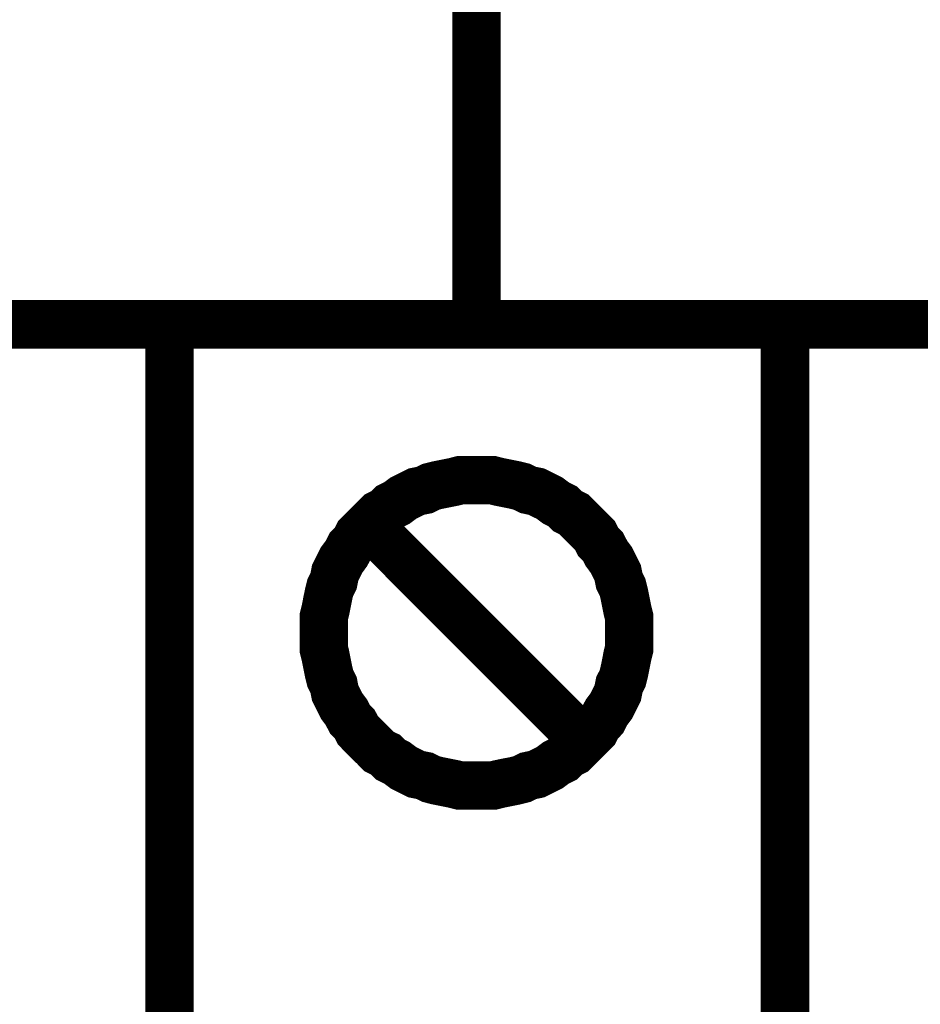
# Model space of a CAD drawing. Extents: x 0 to 17, y 0 to 11.
# Tile 17 of 49: x 4.589 to 4.809, y 5.734 to 5.974. Entities that reach past the tile are written whole.
import ezdxf

# ---------------------------------------------------------------- set-up
doc = ezdxf.new("R2010")
doc.units = 0
doc.layers.add('SHEET', color=255, linetype='CONTINUOUS')

msp = doc.modelspace()

# ---------------------------------------------------------------- linework, layer by layer
at = {"layer": 'SHEET', "const_width": 0.0118}
for points in [[(4.70027, 7.76962), (4.70027, 5.89999)], [(5.62535, 5.89999), (4.37514, 5.89999)], [(4.66304, 5.82474), (4.66304, 5.82672), (4.66304, 5.8287), (4.66344, 5.83029), (4.66383, 5.83227), (4.66423, 5.83425), (4.66462, 5.83583), (4.66542, 5.83741), (4.66581, 5.83939), (4.6666, 5.84098), (4.6674, 5.84256), (4.66858, 5.84415), (4.66938, 5.84573), (4.67056, 5.84692), (4.67136, 5.8485), (4.67254, 5.84969), (4.67373, 5.85088), (4.67532, 5.85246), (4.6765, 5.85365), (4.67809, 5.85444), (4.67928, 5.85563), (4.68086, 5.85642), (4.68245, 5.85761), (4.68403, 5.8584), (4.68561, 5.85919), (4.68759, 5.85959), (4.68918, 5.86038), (4.69076, 5.86078), (4.69274, 5.86118), (4.69472, 5.86157), (4.69631, 5.86197), (4.69829, 5.86197), (4.70027, 5.86197)], [(4.70027, 5.86197), (4.69829, 5.86197), (4.69631, 5.86197), (4.69472, 5.86157), (4.69274, 5.86118), (4.69076, 5.86078), (4.68918, 5.86038), (4.68759, 5.85959), (4.68561, 5.85919), (4.68403, 5.8584), (4.68245, 5.85761), (4.68086, 5.85642), (4.67928, 5.85563), (4.67809, 5.85444), (4.6765, 5.85365), (4.67532, 5.85246), (4.67373, 5.85088), (4.67254, 5.84969), (4.67136, 5.8485), (4.67056, 5.84692), (4.66938, 5.84573), (4.66858, 5.84415), (4.6674, 5.84256), (4.6666, 5.84098), (4.66581, 5.83939), (4.66542, 5.83741), (4.66462, 5.83583), (4.66423, 5.83425), (4.66383, 5.83227), (4.66344, 5.83029), (4.66304, 5.8287), (4.66304, 5.82672), (4.66304, 5.82474)], [(4.70027, 5.86197), (4.70027, 5.86197)], [(4.70027, 5.86197), (4.70225, 5.86197), (4.70423, 5.86197), (4.70581, 5.86157), (4.70779, 5.86118), (4.70977, 5.86078), (4.71135, 5.86038), (4.71294, 5.85959), (4.71492, 5.85919), (4.7165, 5.8584), (4.71809, 5.85761), (4.71967, 5.85642), (4.72125, 5.85563), (4.72244, 5.85444), (4.72403, 5.85365), (4.72521, 5.85246), (4.7268, 5.85088), (4.72799, 5.84969), (4.72917, 5.8485), (4.72997, 5.84692), (4.73115, 5.84573), (4.73195, 5.84415), (4.73313, 5.84256), (4.73393, 5.84098), (4.73472, 5.83939), (4.73511, 5.83741), (4.73591, 5.83583), (4.7363, 5.83425), (4.7367, 5.83227), (4.73709, 5.83029), (4.73749, 5.8287), (4.73749, 5.82672), (4.73749, 5.82474)], [(4.73749, 5.82474), (4.73749, 5.82672), (4.73749, 5.8287), (4.73709, 5.83029), (4.7367, 5.83227), (4.7363, 5.83425), (4.73591, 5.83583), (4.73511, 5.83741), (4.73472, 5.83939), (4.73393, 5.84098), (4.73313, 5.84256), (4.73195, 5.84415), (4.73115, 5.84573), (4.72997, 5.84692), (4.72917, 5.8485), (4.72799, 5.84969), (4.7268, 5.85088), (4.72521, 5.85246), (4.72403, 5.85365), (4.72244, 5.85444), (4.72125, 5.85563), (4.71967, 5.85642), (4.71809, 5.85761), (4.7165, 5.8584), (4.71492, 5.85919), (4.71294, 5.85959), (4.71135, 5.86038), (4.70977, 5.86078), (4.70779, 5.86118), (4.70581, 5.86157), (4.70423, 5.86197), (4.70225, 5.86197), (4.70027, 5.86197)], [(4.72521, 5.79979), (4.67532, 5.84969)], [(4.70027, 5.78751), (4.69829, 5.78751), (4.69631, 5.78751), (4.69472, 5.78791), (4.69274, 5.78831), (4.69076, 5.7887), (4.68918, 5.7891), (4.68759, 5.78989), (4.68561, 5.79029), (4.68403, 5.79108), (4.68245, 5.79187), (4.68086, 5.79306), (4.67928, 5.79385), (4.67809, 5.79504), (4.6765, 5.79583), (4.67532, 5.79702), (4.67373, 5.7986), (4.67254, 5.79979), (4.67136, 5.80098), (4.67056, 5.80256), (4.66938, 5.80375), (4.66858, 5.80534), (4.6674, 5.80692), (4.6666, 5.8085), (4.66581, 5.81009), (4.66542, 5.81207), (4.66462, 5.81365), (4.66423, 5.81524), (4.66383, 5.81722), (4.66344, 5.8192), (4.66304, 5.82078), (4.66304, 5.82276), (4.66304, 5.82474)], [(4.66304, 5.82474), (4.66304, 5.82474)], [(4.66304, 5.82474), (4.66304, 5.82276), (4.66304, 5.82078), (4.66344, 5.8192), (4.66383, 5.81722), (4.66423, 5.81524), (4.66462, 5.81365), (4.66542, 5.81207), (4.66581, 5.81009), (4.6666, 5.8085), (4.6674, 5.80692), (4.66858, 5.80534), (4.66938, 5.80375), (4.67056, 5.80256), (4.67136, 5.80098), (4.67254, 5.79979), (4.67373, 5.7986), (4.67532, 5.79702), (4.6765, 5.79583), (4.67809, 5.79504), (4.67928, 5.79385), (4.68086, 5.79306), (4.68245, 5.79187), (4.68403, 5.79108), (4.68561, 5.79029), (4.68759, 5.78989), (4.68918, 5.7891), (4.69076, 5.7887), (4.69274, 5.78831), (4.69472, 5.78791), (4.69631, 5.78751), (4.69829, 5.78751), (4.70027, 5.78751)], [(4.73749, 5.82474), (4.73749, 5.82276), (4.73749, 5.82078), (4.73709, 5.8192), (4.7367, 5.81722), (4.7363, 5.81524), (4.73591, 5.81365), (4.73511, 5.81207), (4.73472, 5.81009), (4.73393, 5.8085), (4.73313, 5.80692), (4.73195, 5.80534), (4.73115, 5.80375), (4.72997, 5.80256), (4.72917, 5.80098), (4.72799, 5.79979), (4.7268, 5.7986), (4.72521, 5.79702), (4.72403, 5.79583), (4.72244, 5.79504), (4.72125, 5.79385), (4.71967, 5.79306), (4.71809, 5.79187), (4.7165, 5.79108), (4.71492, 5.79029), (4.71294, 5.78989), (4.71135, 5.7891), (4.70977, 5.7887), (4.70779, 5.78831), (4.70581, 5.78791), (4.70423, 5.78751), (4.70225, 5.78751), (4.70027, 5.78751)], [(4.70027, 5.78751), (4.70225, 5.78751), (4.70423, 5.78751), (4.70581, 5.78791), (4.70779, 5.78831), (4.70977, 5.7887), (4.71135, 5.7891), (4.71294, 5.78989), (4.71492, 5.79029), (4.7165, 5.79108), (4.71809, 5.79187), (4.71967, 5.79306), (4.72125, 5.79385), (4.72244, 5.79504), (4.72403, 5.79583), (4.72521, 5.79702), (4.7268, 5.7986), (4.72799, 5.79979), (4.72917, 5.80098), (4.72997, 5.80256), (4.73115, 5.80375), (4.73195, 5.80534), (4.73313, 5.80692), (4.73393, 5.8085), (4.73472, 5.81009), (4.73511, 5.81207), (4.73591, 5.81365), (4.7363, 5.81524), (4.7367, 5.81722), (4.73709, 5.8192), (4.73749, 5.82078), (4.73749, 5.82276), (4.73749, 5.82474)], [(4.73749, 5.82474), (4.73749, 5.82474), (4.73749, 5.82474), (4.73749, 5.82474), (4.73749, 5.82474), (4.73749, 5.82474), (4.73749, 5.82474), (4.73749, 5.82474), (4.73749, 5.82474), (4.73749, 5.82474), (4.73749, 5.82474), (4.73749, 5.82474), (4.73749, 5.82474), (4.73749, 5.82474), (4.73749, 5.82474), (4.73749, 5.82474), (4.73749, 5.82474), (4.73749, 5.82474), (4.73749, 5.82474), (4.73749, 5.82474), (4.73749, 5.82474), (4.73749, 5.82474), (4.73749, 5.82474), (4.73749, 5.82474), (4.73749, 5.82474), (4.73749, 5.82474), (4.73749, 5.82474), (4.73749, 5.82474), (4.73749, 5.82474), (4.73749, 5.82474), (4.73749, 5.82474), (4.73749, 5.82474), (4.73749, 5.82474)], [(4.70027, 5.78751), (4.70027, 5.78751)]]:
    msp.add_lwpolyline(points, dxfattribs=at)
msp.add_lwpolyline([(4.62542, 5.89999), (4.77551, 5.89999), (4.77551, 5.5), (4.62542, 5.5), (4.62542, 5.89999)], close=True, dxfattribs=at)

doc.saveas('drawing.dxf')
